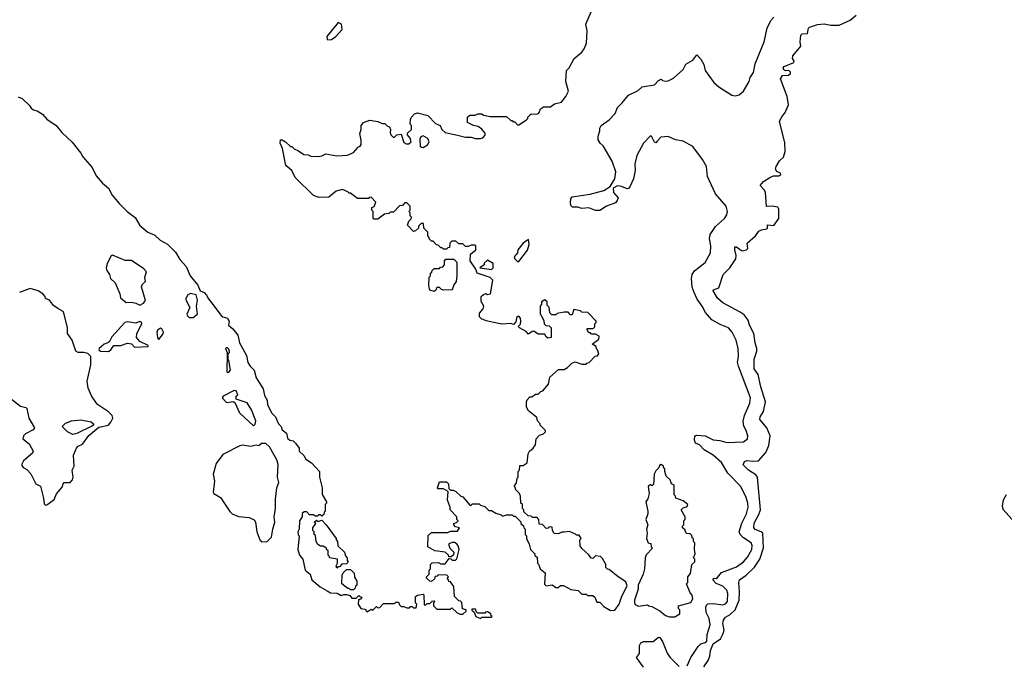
# Model space of a CAD drawing. Extents: x 1861455 to 2058065, y 200073 to 437907.
# Tile 81 of 256: x 1961507 to 1968701, y 248348 to 253038. Entities that reach past the tile are written whole.
import ezdxf

# ---------------------------------------------------------------- set-up
doc = ezdxf.new("R2010")
doc.units = 0

msp = doc.modelspace()

# ---------------------------------------------------------------- linework, layer by layer
at = {"layer": '0CON05XD'}
for points in [[(1965351.7, 250801.7), (1965375, 250800), (1965390, 250785), (1965390, 250715), (1965365, 250710), (1965351.7, 250721.7), (1965345, 250740), (1965295, 250740), (1965265, 250760), (1965251.7, 250758.3), (1965225, 250740), (1965208.3, 250758.3), (1965160, 250785), (1965150, 250795), (1965167, 250813), (1965170, 250835), (1965167.5, 250855), (1965155, 250870), (1965140, 250865), (1965131.7, 250828.3), (1965115, 250810), (1965095, 250817.5), (1965035, 250813.3), (1965005, 250817.5), (1964915, 250837.5), (1964881.7, 250851.7), (1964867.5, 250865), (1964867, 250893), (1964892.5, 250925), (1964897.5, 250945), (1964878.3, 250978.3), (1964880, 251015), (1964895, 251030), (1964913, 251037), (1964925, 251030), (1964946.1, 251033.9), (1964963.6, 251133.6), (1964944.2, 251154.2), (1964850, 251185), (1964840, 251215), (1964797.5, 251275), (1964800, 251325), (1964840, 251355), (1964840, 251385), (1964835, 251390), (1964805, 251390), (1964785, 251380), (1964765, 251380), (1964745, 251400), (1964715, 251400), (1964695, 251420), (1964665, 251420), (1964650, 251405), (1964648.3, 251371.7), (1964635, 251370), (1964625, 251360), (1964605, 251360), (1964595, 251370), (1964585, 251370), (1964565, 251390), (1964551.7, 251391.7), (1964528.3, 251418.3), (1964515, 251420), (1964500, 251435), (1964500, 251445), (1964490, 251455), (1964490, 251485), (1964460, 251515), (1964458.3, 251548.3), (1964441.7, 251548.3), (1964421.7, 251528.3), (1964420, 251515), (1964400, 251495), (1964385, 251490), (1964340, 251535), (1964350, 251565), (1964368.3, 251581.7), (1964370, 251595), (1964360, 251605), (1964360, 251625), (1964350, 251635), (1964360, 251645), (1964360, 251675), (1964335, 251700), (1964321.7, 251698.3), (1964305, 251680), (1964281.7, 251678.3), (1964238.3, 251631.7), (1964215, 251630), (1964205, 251620), (1964173, 251617), (1964125, 251580), (1964095, 251580), (1964090, 251585), (1964090, 251635), (1964080, 251645), (1964080, 251665), (1964098.3, 251671.7), (1964110, 251705), (1964075, 251740), (1964061.7, 251738.3), (1964055, 251730), (1963975, 251730), (1963925, 251770), (1963915, 251770), (1963905, 251780), (1963865, 251796.7), (1963820, 251785), (1963765, 251740), (1963695, 251737.5), (1963655, 251752.5), (1963520, 251885), (1963496.4, 251936.4), (1963453, 251973), (1963427, 252097), (1963410, 252135), (1963411.7, 252158.3), (1963425, 252160), (1963450, 252145), (1963485, 252110), (1963495, 252110), (1963513, 252093), (1963545, 252080), (1963583, 252053), (1963615, 252050), (1963635, 252040), (1963685, 252037.5), (1963715, 252042.5), (1963745, 252056.7), (1963825, 252042.5), (1963903, 252047), (1963945, 252067.5), (1963980, 252105), (1963996.1, 252113.9), (1964002.5, 252125), (1964002.5, 252155), (1963992.5, 252205), (1964002.5, 252235), (1964002.5, 252265), (1964020, 252285), (1964065, 252302.5), (1964125, 252292.5), (1964155, 252280), (1964175, 252280), (1964195, 252260), (1964210, 252255), (1964217.5, 252235), (1964213, 252213), (1964220, 252195), (1964235, 252180), (1964245, 252180), (1964263, 252197), (1964295, 252200), (1964315, 252140), (1964330.7, 252130.7), (1964349.3, 252130.7), (1964367.5, 252145), (1964360.7, 252170.7), (1964340, 252195), (1964341.7, 252208.3), (1964370, 252235), (1964370, 252265), (1964360, 252275), (1964363, 252307), (1964370, 252325), (1964390.7, 252349.3), (1964415, 252356.2), (1964488.3, 252338.3), (1964545, 252280), (1964580, 252265), (1964592.5, 252235), (1964615, 252212.5), (1964705, 252192.5), (1964765, 252180), (1964805, 252180), (1964835, 252170), (1964875, 252170), (1964890, 252175), (1964907, 252193), (1964907, 252207), (1964885, 252237.5), (1964857, 252257), (1964823, 252263), (1964780, 252285), (1964780, 252325), (1964795, 252340), (1964835, 252340), (1964855, 252350), (1964885, 252350), (1964895, 252340), (1964945, 252330), (1965065, 252330), (1965095, 252300), (1965105, 252300), (1965111.7, 252291.7), (1965125, 252290), (1965145, 252270), (1965155, 252270), (1965210, 252305), (1965220, 252315), (1965220, 252325), (1965245, 252350), (1965285, 252347.5), (1965300, 252355), (1965312.5, 252385), (1965335, 252400), (1965385, 252400), (1965415, 252422.5), (1965466.4, 252433.6), (1965497.5, 252475), (1965517.5, 252515), (1965497.5, 252585), (1965502.5, 252665), (1965522.5, 252685), (1965557.5, 252755), (1965615, 252800), (1965632.5, 252825), (1965648.8, 252865), (1965653.3, 252955), (1965643.3, 253005), (1965685, 253100)], [(1963759.5, 252889.6), (1963785, 252892), (1963816.7, 252915), (1963862.5, 252965), (1963857.5, 253005), (1963835, 253017.5), (1963752, 252915), (1963753.8, 252895), (1963759.5, 252889.6)], [(1966383.6, 248316.4), (1966412, 248375), (1966465, 248456.2), (1966484.6, 248475.4), (1966515.2, 248484.8), (1966528.1, 248495), (1966530, 248545), (1966553.1, 248615), (1966545, 248661.2), (1966523.8, 248705), (1966520.4, 248745), (1966525, 248759.2), (1966535, 248767.8), (1966575, 248770.8), (1966645, 248761.1), (1966665, 248768.6), (1966678.6, 248785), (1966681.9, 248845), (1966675, 248868), (1966645, 248898.6), (1966595, 248917.5), (1966572, 248945), (1966582.5, 248955), (1966595, 248953.8), (1966605, 248961.2), (1966635, 248996.2), (1966745, 249038.1), (1966795, 249075.6), (1966825, 249110), (1966855.6, 249165), (1966858.9, 249195), (1966852.5, 249215), (1966795, 249250.5), (1966771.8, 249275), (1966763.1, 249295), (1966782.6, 249357.4), (1966817.9, 249425), (1966829.4, 249475), (1966827.8, 249505), (1966815.5, 249545.5), (1966776, 249625), (1966682.3, 249722.3), (1966635, 249800.8), (1966572.9, 249855), (1966509.2, 249895), (1966475, 249930.8), (1966445, 249942.5), (1966436.9, 249965), (1966441.2, 249995), (1966455, 250002), (1966515, 249995.8), (1966575, 249966.2), (1966623, 249963), (1966675, 249947.5), (1966795, 249952.5), (1966823.8, 249975), (1966826.2, 249995), (1966816.2, 250035), (1966797.7, 250067.7), (1966794.1, 250104.1), (1966802, 250145), (1966841.2, 250235), (1966845.8, 250275), (1966758, 250505), (1966752.5, 250535), (1966758.8, 250575), (1966756.1, 250633.9), (1966742, 250695), (1966712, 250755), (1966685.6, 250785.6), (1966625, 250810), (1966565, 250843.8), (1966518.3, 250898.3), (1966493.8, 250945), (1966456.7, 250995), (1966434.1, 251044.1), (1966421.7, 251081.7), (1966416.7, 251145), (1966420, 251175), (1966437.7, 251202.3), (1966515, 251263.8), (1966555, 251332.5), (1966556.2, 251385), (1966548, 251435), (1966552.7, 251467.3), (1966590, 251525), (1966656.7, 251585), (1966675, 251612.5), (1966678, 251635), (1966670, 251675), (1966590.8, 251765), (1966531.7, 251891.7), (1966524.3, 251964.3), (1966496.9, 252015), (1966425, 252111.2), (1966355, 252150), (1966299.5, 252159.6), (1966245, 252184.2), (1966191.9, 252178.1), (1966167.1, 252152.9), (1966155, 252137.5), (1966145, 252142.5), (1966125, 252182.5), (1966115, 252188), (1966065, 252136), (1966015.7, 252045), (1966001.5, 251985), (1966004.3, 251935), (1965992.9, 251875), (1965964.3, 251815.7), (1965955, 251803.8), (1965945, 251802), (1965905, 251819.5), (1965875, 251822.5), (1965843.3, 251805), (1965845.7, 251775), (1965878.8, 251735), (1965873.8, 251715), (1965860.5, 251699.6), (1965795, 251673.8), (1965745, 251643.8), (1965715, 251643.8), (1965665, 251663.3), (1965615, 251656.7), (1965585, 251667.5), (1965547, 251667), (1965535, 251680), (1965532.5, 251702.5), (1965535, 251727.5), (1965545, 251743.8), (1965675, 251762), (1965775, 251790), (1965822, 251818), (1965856.6, 251873.4), (1965863.1, 251925), (1965835, 252002.5), (1965770, 252115), (1965748.8, 252135), (1965735, 252160), (1965733.9, 252186.1), (1965746, 252224), (1965746.7, 252245), (1965756.7, 252265), (1965815, 252306.7), (1965857.7, 252352.3), (1965874.2, 252395.8), (1965910.3, 252429.7), (1965954.4, 252485.6), (1966025, 252519.2), (1966055, 252547.1), (1966145, 252562.5), (1966175, 252592.5), (1966195, 252602.5), (1966203.8, 252593.8), (1966225, 252588.8), (1966245, 252591.2), (1966285, 252610), (1966355.9, 252674.1), (1966375, 252712.5), (1966425, 252742.5), (1966455, 252780), (1966485, 252750), (1966505, 252710), (1966516.4, 252666.4), (1966578.3, 252578.3), (1966615, 252546.7), (1966710, 252485), (1966735, 252480), (1966765, 252487.5), (1966796.7, 252515), (1966836.7, 252585), (1966843.3, 252615), (1966867.7, 252652.3), (1966881.2, 252715), (1966946, 252875), (1966968.8, 252975), (1966995, 253032.5), (1967017.5, 253055)], [(1966505, 248308.8), (1966537.8, 248355), (1966549.6, 248385), (1966555, 248426.2), (1966574.8, 248475.2), (1966626.5, 248513.5), (1966647.9, 248552.1), (1966653.4, 248575), (1966644.2, 248625), (1966650.5, 248649.6), (1966665, 248670), (1966698.5, 248691.4), (1966734.7, 248725.3), (1966763.9, 248795), (1966766.8, 248855), (1966761.4, 248925), (1966765.7, 248944.3), (1966815, 248978.9), (1966875, 249035.5), (1966914.5, 249095), (1966941.9, 249178.1), (1966936.2, 249285), (1966925, 249295.4), (1966881.3, 249311.3), (1966870.5, 249325), (1966873.1, 249356.9), (1966908.7, 249421.3), (1966919.1, 249455), (1966896.9, 249695), (1966885, 249711.1), (1966833.3, 249745), (1966793.8, 249785), (1966802.3, 249807.7), (1966820, 249815), (1966860.6, 249810.6), (1966905, 249814.3), (1966959.2, 249875), (1966981.4, 249925), (1966989.4, 249995), (1966965.6, 250055), (1966916.2, 250115), (1966918.6, 250135), (1966940.9, 250175), (1966956.2, 250245), (1966921.2, 250355), (1966902.7, 250445), (1966874.5, 250485), (1966874.4, 250555.6), (1966894.2, 250615), (1966894.3, 250634.3), (1966881.1, 250675), (1966870.8, 250745), (1966839.2, 250805), (1966830.3, 250840.3), (1966800, 250880), (1966771.1, 250901.1), (1966645, 250967.5), (1966605, 251003.3), (1966573.3, 251055), (1966576.7, 251063.3), (1966615, 251076.7), (1966646.2, 251175), (1966696.8, 251223.2), (1966739.4, 251290.6), (1966742.5, 251315), (1966731.2, 251355), (1966733, 251377), (1966745, 251377.5), (1966765, 251362), (1966785, 251348.9), (1966818.8, 251355), (1966827.1, 251365), (1966823.3, 251405), (1966883.2, 251456.8), (1966908.3, 251491.7), (1966927.3, 251502.7), (1966965, 251508.1), (1966971.9, 251515), (1966971.2, 251538.8), (1967016.2, 251533.8), (1967053.3, 251585), (1967052.7, 251652.7), (1967047.1, 251667.1), (1967005, 251674.3), (1966963.3, 251673.3), (1966956.4, 251776.4), (1966947.5, 251795), (1966917.5, 251825), (1966942.5, 251855), (1966987.5, 251885), (1967015, 251895.4), (1967054.3, 251895.7), (1967067.5, 251905), (1967065.5, 251915.4), (1967038.8, 251928.8), (1967029.1, 251945), (1967034.6, 251965), (1967059.6, 252005), (1967086.9, 252033.1), (1967099.7, 252075), (1967097.8, 252137.8), (1967058, 252295), (1967080, 252335), (1967098.8, 252355), (1967123.8, 252415), (1967115.8, 252475), (1967066.7, 252605), (1967080.8, 252629.2), (1967125, 252631.8), (1967139.5, 252645), (1967138.9, 252655), (1967126.2, 252665), (1967104, 252664), (1967090.5, 252670.4), (1967086.7, 252685), (1967092.5, 252695), (1967164.3, 252725), (1967166.5, 252735), (1967154.5, 252755), (1967155, 252772.5), (1967213.6, 252845), (1967208.6, 252875), (1967214, 252925), (1967225, 252933.3), (1967263.9, 252936.1), (1967270, 252975), (1967277, 252983), (1967337, 253003), (1967385, 253006.7), (1967435, 252997.5), (1967495, 252997.5), (1967576.1, 253033.9), (1967619.3, 253070.7)], [(1961495, 252472.5), (1961525, 252462.5), (1961579.3, 252409.3), (1961590.7, 252390.7), (1961608.3, 252378.3), (1961635, 252372.5), (1961675, 252346.7), (1961705, 252310), (1961773.9, 252263.9), (1961814.1, 252214.1), (1961891.7, 252141.7), (1961955, 252062.5), (1961967.5, 252035), (1962036.1, 251956.1), (1962065, 251897.5), (1962112.3, 251842.3), (1962155.8, 251805.8), (1962183.9, 251753.9), (1962234.1, 251694.1), (1962292.5, 251635), (1962351.7, 251591.7), (1962385, 251532.5), (1962443.9, 251483.9), (1962495, 251462.5), (1962532.5, 251425), (1962586.1, 251396.1), (1962645, 251337.5), (1962677.5, 251285), (1962723.6, 251233.6), (1962752.5, 251165), (1962808.3, 251098.3), (1962827, 251057), (1962855, 251042.5), (1962872.5, 251025), (1962886.4, 250996.4), (1962913.9, 250963.9), (1962985, 250867.5), (1963026.4, 250856.4), (1963036.7, 250835), (1963032.5, 250805), (1963065, 250777.5), (1963100.7, 250730.7), (1963113.8, 250675), (1963163.6, 250583.6), (1963175, 250532.5), (1963191.2, 250505), (1963221.2, 250475), (1963235, 250420), (1963285, 250340), (1963295, 250290), (1963316.4, 250256.4), (1963317.5, 250225), (1963347.5, 250165), (1963377.5, 250135), (1963387.5, 250105), (1963397.5, 250085), (1963417.5, 250065), (1963425, 250040), (1963457.5, 250015), (1963465, 249980), (1963480, 249965), (1963505, 249960), (1963523, 249943), (1963550, 249905), (1963550, 249885), (1963583, 249853), (1963597.5, 249825), (1963639.3, 249799.3), (1963697.5, 249735), (1963697.5, 249695), (1963716.7, 249615), (1963718.3, 249568.3), (1963750, 249515), (1963750, 249505), (1963740, 249495), (1963740, 249445), (1963731.7, 249438.3), (1963728.3, 249421.7), (1963715, 249410), (1963705, 249420), (1963691.7, 249418.3), (1963685, 249410), (1963665, 249410), (1963655, 249420), (1963625, 249420), (1963605, 249440), (1963585, 249440), (1963571.7, 249428.3), (1963570, 249405), (1963552.5, 249375), (1963550, 249315), (1963540, 249295), (1963543, 249273), (1963550, 249265), (1963540, 249165), (1963552.5, 249125), (1963576.7, 249095), (1963593.8, 249013.8), (1963630, 248985), (1963642.5, 248945), (1963702.7, 248892.7), (1963754, 248864), (1963778.3, 248848.3), (1963827, 248847), (1963855, 248830), (1963875, 248837.5), (1963897, 248837), (1963918.3, 248828.3), (1963935, 248810), (1963965, 248810), (1963985, 248830), (1963991.7, 248821.7), (1964008.3, 248818.3), (1963998.3, 248801.7), (1963981.7, 248798.3), (1963980, 248765), (1964000, 248735), (1964028.3, 248728.3), (1964045, 248710), (1964075, 248730), (1964088.3, 248721.7), (1964115, 248750), (1964125, 248740), (1964138.3, 248741.7), (1964165, 248770), (1964245, 248770), (1964255, 248780), (1964275, 248780), (1964281.7, 248761.7), (1964295, 248750), (1964315, 248750), (1964335, 248740), (1964355, 248740), (1964361.7, 248748.3), (1964375, 248750), (1964385, 248740), (1964405, 248740), (1964410, 248765), (1964400, 248775), (1964398.3, 248821.7), (1964415, 248832.5), (1964455, 248840), (1964460, 248835), (1964461.7, 248761.7), (1964475, 248760), (1964485, 248770), (1964505, 248770), (1964521.7, 248788.3), (1964535, 248790), (1964540, 248785), (1964530, 248775), (1964530, 248755), (1964555, 248730), (1964655, 248730), (1964665, 248740), (1964703, 248703), (1964725, 248692.5), (1964745, 248692.5), (1964770, 248715), (1964770, 248725), (1964741.7, 248731.7), (1964738.3, 248778.3), (1964728.3, 248788.3), (1964715, 248790), (1964683, 248823), (1964680, 248895), (1964655, 248930), (1964641.7, 248931.7), (1964640, 248945), (1964630, 248955), (1964640, 248965), (1964628.3, 248978.3), (1964565, 248980), (1964558.3, 248971.7), (1964541.7, 248968.3), (1964538.3, 248951.7), (1964515, 248932.5), (1964503, 248933), (1964480, 248955), (1964481.7, 248968.3), (1964500, 248985), (1964500, 249015), (1964510, 249025), (1964510, 249055), (1964521.7, 249068.3), (1964565, 249070), (1964585, 249060), (1964615, 249060), (1964645, 249100), (1964658.3, 249098.3), (1964668.3, 249088.3), (1964691.7, 249088.3), (1964701.7, 249098.3), (1964717.5, 249165), (1964711.7, 249191.7), (1964703, 249203), (1964687, 249217), (1964665, 249217.5), (1964640, 249205), (1964650, 249175), (1964680, 249145), (1964677.5, 249125), (1964658.3, 249111.7), (1964641.7, 249111.7), (1964640, 249125), (1964617, 249147), (1964540, 249155), (1964490, 249185), (1964491.7, 249268.3), (1964515, 249290), (1964635, 249290), (1964655, 249300), (1964705, 249300), (1964720, 249325), (1964691.7, 249331.7), (1964680, 249345), (1964680, 249355), (1964698.3, 249361.7), (1964710, 249375), (1964700, 249385), (1964700, 249405), (1964652.5, 249455), (1964652.5, 249475), (1964632.5, 249525), (1964638.3, 249588.3), (1964605, 249610), (1964565, 249610), (1964560, 249615), (1964575, 249660), (1964625, 249660), (1964640, 249645), (1964641.7, 249611.7), (1964655, 249600), (1964675, 249600), (1964695, 249590), (1964730, 249555), (1964745, 249550), (1964795, 249490), (1964805, 249490), (1964815, 249500), (1964865, 249500), (1964875, 249490), (1964905, 249480), (1964935, 249450), (1964955, 249450), (1964985, 249430), (1965025, 249420), (1965035, 249410), (1965065, 249420), (1965105, 249420), (1965115, 249410), (1965128.3, 249408.3), (1965168.3, 249368.3), (1965170, 249355), (1965188.3, 249338.3), (1965190, 249325), (1965200, 249315), (1965200, 249275), (1965210, 249265), (1965210, 249245), (1965230, 249205), (1965240, 249165), (1965270, 249135), (1965271.7, 249121.7), (1965288.3, 249108.3), (1965290, 249065), (1965298.3, 249058.3), (1965310, 249025), (1965347.5, 248995), (1965341.7, 248911.7), (1965355, 248900), (1965397, 248907), (1965425, 248887.5), (1965441.7, 248888.3), (1965458.3, 248901.7), (1965481.7, 248901.7), (1965533, 248873), (1965587, 248867), (1965615, 248840), (1965645, 248840), (1965655, 248830), (1965695, 248830), (1965708.3, 248818.3), (1965725, 248780), (1965745, 248780), (1965775, 248750), (1965825, 248720), (1965855, 248723.3), (1965886.2, 248765), (1965906.1, 248823.9), (1965945, 248900), (1965935, 248930), (1965880, 248965), (1965815, 249020), (1965801.7, 249021.7), (1965790, 249035), (1965790, 249055), (1965765, 249100), (1965750, 249115), (1965715, 249120), (1965695, 249100), (1965680, 249105), (1965666.4, 249126.4), (1965613.6, 249173.6), (1965603, 249193), (1965600, 249235), (1965610, 249245), (1965595, 249270), (1965575, 249270), (1965568.3, 249278.3), (1965525, 249297.5), (1965485, 249292.5), (1965468.3, 249291.7), (1965445, 249280), (1965413, 249283), (1965400, 249305), (1965398.3, 249328.3), (1965375, 249330), (1965368.3, 249321.7), (1965355, 249320), (1965327, 249347), (1965301.7, 249351.7), (1965300, 249385), (1965288.3, 249398.3), (1965255, 249400), (1965245, 249410), (1965221.7, 249411.7), (1965191.7, 249441.7), (1965190, 249455), (1965180, 249465), (1965180, 249495), (1965170, 249505), (1965167.5, 249555), (1965160, 249575), (1965130, 249605), (1965130, 249615), (1965120, 249625), (1965137, 249653), (1965143, 249687), (1965150, 249695), (1965150, 249735), (1965160, 249745), (1965161.7, 249778.3), (1965185, 249780), (1965215, 249800), (1965222.5, 249865), (1965232.5, 249885), (1965260, 249905), (1965275, 249930), (1965280, 249975), (1965305, 250000), (1965335, 250010), (1965350, 250025), (1965350, 250035), (1965310, 250075), (1965310, 250085), (1965290, 250105), (1965285, 250130), (1965225, 250180), (1965210, 250205), (1965210, 250245), (1965215, 250260), (1965235, 250280), (1965248.3, 250281.7), (1965275, 250300), (1965295, 250300), (1965315, 250320), (1965330, 250325), (1965370, 250375), (1965380, 250425), (1965445, 250480), (1965485, 250480), (1965510, 250495), (1965541.7, 250528.3), (1965565, 250537.5), (1965615, 250520), (1965645, 250520), (1965651.7, 250528.3), (1965668.3, 250531.7), (1965711.7, 250578.3), (1965728.3, 250581.7), (1965737.5, 250595), (1965730, 250625), (1965721.7, 250631.7), (1965718.3, 250648.3), (1965690, 250665), (1965738.3, 250701.7), (1965740, 250725), (1965715, 250740), (1965685, 250740), (1965678.3, 250748.3), (1965665, 250750), (1965650, 250775), (1965655, 250780), (1965698.3, 250781.7), (1965708.3, 250791.7), (1965710, 250815), (1965720, 250825), (1965720, 250835), (1965658.3, 250898.3), (1965615, 250900), (1965605, 250910), (1965555, 250920), (1965545, 250880), (1965531.7, 250881.7), (1965515, 250900), (1965485, 250900), (1965435, 250890), (1965425, 250880), (1965395, 250880), (1965380, 250895), (1965377, 250937), (1965361.7, 250951.7), (1965360, 250975), (1965345, 250990), (1965320, 250975), (1965320, 250955), (1965310, 250945), (1965310, 250885), (1965318.3, 250878.3), (1965337, 250837), (1965340, 250815), (1965351.7, 250801.7)], [(1964455, 252104.3), (1964485.9, 252124.1), (1964500, 252145), (1964490.5, 252170.4), (1964455, 252189.2), (1964437.5, 252182.5), (1964431.4, 252165), (1964434.2, 252114.2), (1964442.5, 252105), (1964455, 252104.3)], [(1965155, 251270), (1965216.9, 251353.1), (1965228.6, 251395), (1965225, 251430), (1965185.7, 251404.3), (1965147.5, 251355), (1965145, 251332.5), (1965120, 251305), (1965125, 251290), (1965145, 251270), (1965155, 251270)], [(1962385, 250950), (1962412.5, 250965), (1962426.7, 250985), (1962396.9, 251085), (1962404.4, 251105.6), (1962426.7, 251125), (1962422, 251155), (1962433.8, 251195), (1962415, 251216), (1962325, 251276.7), (1962277, 251277), (1962185, 251316), (1962175, 251311.2), (1962146.2, 251255), (1962140, 251225), (1962142.9, 251205), (1962164.3, 251175), (1962170, 251145), (1962206, 251115), (1962238.8, 251035), (1962243.3, 251005), (1962285, 250970), (1962325, 250972.5), (1962356.4, 250966.4), (1962385, 250950)], [(1964535, 251050), (1964505, 251060), (1964497.5, 251095), (1964500, 251155), (1964510, 251165), (1964510, 251185), (1964518.3, 251191.7), (1964520, 251205), (1964535, 251220), (1964575, 251220), (1964581.7, 251228.3), (1964598.3, 251231.7), (1964610, 251245), (1964610, 251275), (1964621.7, 251288.3), (1964678.3, 251288.3), (1964700, 251265), (1964700, 251165), (1964697.5, 251125), (1964680.5, 251099.6), (1964670.7, 251069.3), (1964665, 251063.3), (1964605, 251060), (1964590, 251065), (1964575, 251080), (1964555, 251080), (1964548.3, 251061.7), (1964535, 251050)], [(1964955, 251212.5), (1964967, 251223), (1964967.5, 251255), (1964925, 251280), (1964901.7, 251258.3), (1964900, 251245), (1964870, 251225), (1964955, 251212.5)], [(1961695, 249490), (1961705, 249491.2), (1961758.8, 249531.2), (1961777.3, 249572.7), (1961818.3, 249621.7), (1961823.8, 249645), (1961832.5, 249655), (1961875, 249656.2), (1961894, 249675), (1961898, 249695), (1961890, 249745), (1961906, 249775), (1961900, 249855), (1961922.8, 249907.2), (1961935, 249920), (1961966.2, 249935), (1962012.2, 249997.8), (1962085, 250060), (1962155.8, 250074.2), (1962173.3, 250095), (1962186.7, 250125), (1962182.5, 250145), (1962155, 250172.5), (1962075, 250226.2), (1962033.9, 250283.9), (1962008.6, 250345), (1962000.8, 250395), (1962026.2, 250515), (1962027.5, 250575), (1962005, 250596.7), (1961975, 250606.2), (1961935, 250606.2), (1961916.7, 250615), (1961890, 250695), (1961857.5, 250745), (1961856, 250785), (1961833.3, 250885), (1961823.9, 250903.9), (1961786, 250926), (1961755, 250947.5), (1961725, 250987.5), (1961695, 251000), (1961692.5, 251015), (1961677.5, 251035), (1961642.5, 251055), (1961585, 251072), (1961505, 251043.8)], [(1962775, 250860), (1962806.2, 250885), (1962798, 250945), (1962807.3, 250987.3), (1962796, 251026), (1962755, 251036.7), (1962735, 251027.5), (1962718.8, 250995), (1962750.8, 250935), (1962728.6, 250885), (1962732.2, 250872.2), (1962745, 250862), (1962775, 250860)], [(1962155, 250611.8), (1962174.3, 250625), (1962195, 250656.2), (1962247, 250657), (1962295, 250673.3), (1962325, 250667.5), (1962345, 250643.3), (1962445, 250650), (1962445, 250657.5), (1962385, 250686.7), (1962361.2, 250715), (1962362, 250745), (1962398.8, 250815), (1962396.4, 250826.4), (1962385, 250832.5), (1962355, 250820), (1962295, 250829.2), (1962275, 250823.8), (1962179.7, 250720.3), (1962163.3, 250685), (1962152.5, 250675), (1962125, 250666.2), (1962088.8, 250635), (1962086.2, 250625), (1962097.5, 250615), (1962155, 250611.8)], [(1962525, 250700), (1962555, 250741.2), (1962558.6, 250755), (1962545, 250778.8), (1962535, 250783.3), (1962515, 250767.5), (1962510, 250755), (1962513.6, 250713.6), (1962525, 250700)], [(1963025, 250460), (1963035, 250462.5), (1963046.7, 250475), (1963036.4, 250546.4), (1963030, 250555), (1963030, 250595), (1963040, 250605), (1963040, 250615), (1963035, 250630), (1963025, 250640), (1963015, 250640), (1963010, 250635), (1963022.5, 250605), (1963020, 250465), (1963025, 250460)], [(1963215, 250070), (1963228.3, 250081.7), (1963233.3, 250105), (1963200, 250185), (1963168.3, 250238.3), (1963090, 250265), (1963090, 250285), (1963100, 250295), (1963090, 250325), (1963075, 250327.5), (1962993.6, 250286.4), (1962987.5, 250275), (1963015, 250243.3), (1963025, 250238.8), (1963067.5, 250247.5), (1963079.3, 250239.3), (1963113.3, 250165), (1963215, 250070)], [(1961447.5, 250265), (1961513.9, 250213.9), (1961553.3, 250203.3), (1961560, 250195), (1961573.3, 250125), (1961616.7, 250055), (1961605, 250041.2), (1961549.3, 250010.7), (1961534, 249995), (1961530, 249975), (1961577.3, 249937.3), (1961606.7, 249885), (1961600, 249870), (1961535, 249813.8), (1961520, 249785), (1961532, 249765), (1961559.4, 249749.4), (1961588.8, 249718.8), (1961625, 249646.2), (1961659.2, 249629.2), (1961681.7, 249541.7), (1961685, 249500), (1961695, 249490)], [(1961895, 250006.2), (1961857.5, 250025), (1961817.5, 250065), (1961841.7, 250088.3), (1961885, 250105.7), (1961955, 250114.2), (1962028.3, 250098.3), (1962047.5, 250085), (1962046.7, 250075), (1962034.1, 250065.9), (1961925, 250014), (1961895, 250006.2)], [(1963275, 249222), (1963315, 249223.3), (1963346.7, 249255), (1963356.2, 249315), (1963372.5, 249365), (1963367.5, 249405), (1963376.1, 249466.1), (1963375.9, 249534.1), (1963386, 249615), (1963400, 249655), (1963392, 249695), (1963397, 249787), (1963385, 249820), (1963332.5, 249915), (1963305, 249940), (1963275, 249940), (1963255, 249922.5), (1963235, 249927.5), (1963195, 249918.8), (1963135, 249927.5), (1963115.9, 249924.1), (1962991.2, 249858.8), (1962944, 249795), (1962920, 249715), (1962930, 249665), (1962920, 249585), (1962926.7, 249575), (1962975.3, 249545.4), (1963042, 249442), (1963060, 249425), (1963105, 249407.5), (1963185, 249400), (1963221.2, 249381.2), (1963230, 249365), (1963240.8, 249295), (1963262, 249235), (1963275, 249222)], [(1966295, 248672.5), (1966330, 248695), (1966330, 248725), (1966320, 248735), (1966320, 248755), (1966410.7, 248779.3), (1966426.7, 248805), (1966421.7, 248831.7), (1966405, 248850), (1966380, 248915), (1966390, 248925), (1966390, 248965), (1966409.3, 248990.7), (1966417.5, 249055), (1966440, 249075), (1966440, 249095), (1966430, 249105), (1966442.5, 249135), (1966437.5, 249165), (1966440, 249215), (1966430, 249225), (1966430, 249245), (1966421.7, 249251.7), (1966418.3, 249268.3), (1966405, 249280), (1966381.7, 249281.7), (1966371.7, 249291.7), (1966368.3, 249308.3), (1966350, 249325), (1966350, 249335), (1966360, 249345), (1966360, 249375), (1966370, 249385), (1966370, 249405), (1966340, 249455), (1966355, 249470), (1966385, 249480), (1966390, 249495), (1966355, 249520), (1966301.7, 249541.7), (1966300, 249555), (1966290, 249565), (1966290, 249635), (1966270, 249645), (1966260, 249675), (1966231.7, 249701.7), (1966220, 249735), (1966220, 249755), (1966211.7, 249761.7), (1966210, 249775), (1966195, 249787.5), (1966181.7, 249778.3), (1966178.3, 249761.7), (1966155, 249740), (1966142.5, 249715), (1966138.3, 249641.7), (1966125, 249630), (1966115, 249640), (1966100, 249625), (1966106.7, 249575), (1966096.7, 249535), (1966082.5, 249515), (1966096.7, 249445), (1966096.7, 249425), (1966082.5, 249385), (1966097.5, 249345), (1966086.7, 249315), (1966091.2, 249285), (1966087.5, 249245), (1966100, 249215), (1966118.3, 249208.3), (1966120, 249185), (1966130, 249175), (1966083.9, 249126.1), (1966076.7, 249105), (1966072.5, 249025), (1966062.5, 248985), (1966026.7, 248905), (1966026.2, 248875), (1966000, 248795), (1966000, 248775), (1966003.6, 248763.6), (1966025, 248752.5), (1966095, 248760), (1966103, 248753), (1966125, 248750), (1966185, 248717.5), (1966225, 248683.3), (1966255, 248673.8), (1966285, 248672.5), (1966295, 248672.5)], [(1968714.8, 249565.2), (1968694, 249525), (1968684.6, 249484.6), (1968690.3, 249460.3), (1968758.1, 249385)], [(1963825, 249030), (1963820, 249045), (1963830, 249065), (1963830, 249095), (1963770, 249105), (1963770, 249115), (1963760, 249125), (1963760, 249155), (1963750, 249165), (1963750, 249175), (1963725, 249190), (1963705, 249190), (1963685, 249202.5), (1963672.5, 249225), (1963667.5, 249267.5), (1963660, 249275), (1963660, 249295), (1963650, 249305), (1963650, 249325), (1963670, 249355), (1963660, 249365), (1963675, 249380), (1963685, 249370), (1963715, 249380), (1963746.4, 249346.4), (1963820, 249245), (1963820, 249235), (1963830, 249225), (1963831.7, 249191.7), (1963880, 249145), (1963888.3, 249118.3), (1963900, 249105), (1963900, 249085), (1963908.3, 249071.7), (1963895, 249060), (1963861.7, 249058.3), (1963845, 249040), (1963831.7, 249038.3), (1963825, 249030)], [(1963945, 248870), (1963925, 248870), (1963915, 248880), (1963905, 248880), (1963860, 248915), (1963863, 248977), (1963870, 248995), (1963895, 249020), (1963925, 249020), (1963951.7, 248991.7), (1963953, 248963), (1963970, 248935), (1963970, 248905), (1963961.7, 248898.3), (1963958.3, 248881.7), (1963945, 248870)], [(1964875, 248660), (1964885, 248670), (1964955, 248670), (1964960, 248675), (1964951.7, 248681.7), (1964950, 248695), (1964925, 248710), (1964911.7, 248708.3), (1964905, 248700), (1964855, 248700), (1964841.7, 248711.7), (1964838.3, 248728.3), (1964811.7, 248728.3), (1964811.7, 248721.7), (1964828.3, 248708.3), (1964840, 248675), (1964875, 248660)], [(1966065, 248305.8), (1966014.5, 248375), (1966035.4, 248405), (1966035.3, 248465), (1966045, 248483.6), (1966065, 248493.8), (1966135, 248492.7), (1966175.7, 248525.7), (1966185, 248521.2), (1966203, 248493), (1966238.3, 248408.3), (1966258.5, 248378.5), (1966325, 248311.2)]]:
    msp.add_lwpolyline(points, dxfattribs=at)

doc.saveas('drawing.dxf')
